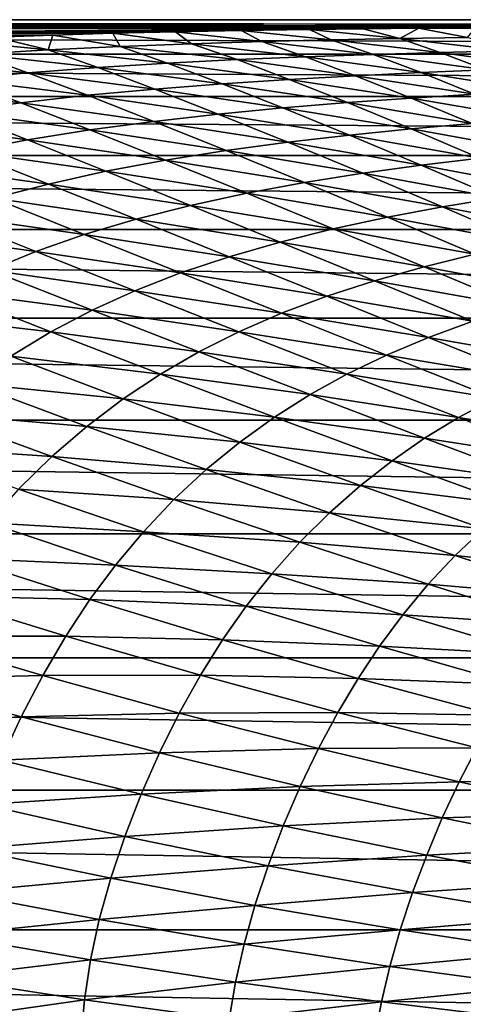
# Model space of a CAD drawing. Header units: metres. Extents: x -160 to 52, y -25 to 25.
# Tile 13 of 166: x -88.52 to -80.01, y 5.6 to 24.5. Entities that reach past the tile are written whole.
import ezdxf

# ---------------------------------------------------------------- set-up
doc = ezdxf.new("R2010")
doc.units = ezdxf.units.M
doc.layers.add('solid_509094_SW0001', color=7, linetype='CONTINUOUS')

msp = doc.modelspace()

# ---------------------------------------------------------------- linework, layer by layer
at = {"layer": 'solid_509094_SW0001'}
for points in [[(-159.199997, 24.5), (-2.2, 24.5), (-2.2, 24.334339, -2.844276)], [(-159.199997, 24.334339, -2.844276), (-159.199997, 24.5), (-2.2, 24.334339, -2.844276)], [(-159.199997, 24.334339, 2.844276), (-2.2, 24.5), (-159.199997, 24.5)], [(-33.600307, 24.421221, 1.963144), (-2.2, 24.5), (-159.199997, 24.334339, 2.844276)], [(-35.13702, 24.418377, 1.99821), (-33.600307, 24.421221, 1.963144), (-159.199997, 24.334339, 2.844276)], [(-36.553524, 24.413706, 2.054504), (-35.13702, 24.418377, 1.99821), (-159.199997, 24.334339, 2.844276)], [(-37.828999, 24.408001, 2.121211), (-36.553524, 24.413706, 2.054504), (-159.199997, 24.334339, 2.844276)], [(-38.81424, 24.403519, 2.172169), (-37.828999, 24.408001, 2.121211), (-159.199997, 24.334339, 2.844276)], [(-39.863876, 24.399248, 2.21962), (-38.81424, 24.403519, 2.172169), (-159.199997, 24.334339, 2.844276)], [(-39.863876, 24.399248, 2.21962), (-159.199997, 24.334339, 2.844276), (-68.788475, 24.380384, 2.418035)], [(-69.926704, 24.379534, 2.426587), (-68.788475, 24.380384, 2.418035), (-159.199997, 24.334339, 2.844276)], [(-71.041061, 24.378325, 2.438705), (-69.926704, 24.379534, 2.426587), (-159.199997, 24.334339, 2.844276)], [(-72.116058, 24.376907, 2.452823), (-71.041061, 24.378325, 2.438705), (-159.199997, 24.334339, 2.844276)], [(-73.165558, 24.375187, 2.469864), (-72.116058, 24.376907, 2.452823), (-159.199997, 24.334339, 2.844276)], [(-74.21978, 24.37282, 2.493129), (-73.165558, 24.375187, 2.469864), (-159.199997, 24.334339, 2.844276)], [(-75.307487, 24.36952, 2.52517), (-74.21978, 24.37282, 2.493129), (-159.199997, 24.334339, 2.844276)], [(-76.428886, 24.365541, 2.56327), (-75.307487, 24.36952, 2.52517), (-159.199997, 24.334339, 2.844276)], [(-77.560692, 24.36064, 2.609449), (-76.428886, 24.365541, 2.56327), (-159.199997, 24.334339, 2.844276)], [(-78.679222, 24.354401, 2.667049), (-77.560692, 24.36064, 2.609449), (-159.199997, 24.334339, 2.844276)], [(-79.775688, 24.346548, 2.737816), (-78.679222, 24.354401, 2.667049), (-159.199997, 24.334339, 2.844276)], [(-80.864426, 24.337172, 2.819938), (-79.775688, 24.346548, 2.737816), (-159.199997, 24.334339, 2.844276)], [(-81.931023, 24.326124, 2.91371), (-80.864426, 24.337172, 2.819938), (-159.199997, 24.334339, 2.844276)], [(-159.199997, 24.334339, -2.844276), (-2.2, 24.334339, -2.844276), (-2.2, 23.8396, -5.650089)], [(-159.199997, 23.8396, -5.650089), (-159.199997, 24.334339, -2.844276), (-2.2, 23.8396, -5.650089)], [(-81.931023, 24.326124, 2.91371), (-159.199997, 24.334339, 2.844276), (-159.199997, 23.8396, 5.650089)], [(-82.959953, 24.313215, 3.019532), (-81.931023, 24.326124, 2.91371), (-159.199997, 23.8396, 5.650089)], [(-84.271729, 24.292828, 3.179391), (-82.959953, 24.313215, 3.019532), (-159.199997, 23.8396, 5.650089)], [(-85.526642, 24.268465, 3.360293), (-84.271729, 24.292828, 3.179391), (-159.199997, 23.8396, 5.650089)], [(-86.730675, 24.239651, 3.562206), (-85.526642, 24.268465, 3.360293), (-159.199997, 23.8396, 5.650089)], [(-87.885262, 24.205635, 3.786456), (-86.730675, 24.239651, 3.562206), (-159.199997, 23.8396, 5.650089)], [(-88.98484, 24.166418, 4.029171), (-87.885262, 24.205635, 3.786456), (-159.199997, 23.8396, 5.650089)], [(-87.971642, 23.920677, 5.251823), (-87.885262, 24.205635, 3.786456), (-88.98484, 24.166418, 4.029171)], [(-87.971642, 23.920677, 5.251823), (-86.59214, 23.985476, 4.946997), (-87.885262, 24.205635, 3.786456)], [(-86.59214, 23.985476, 4.946997), (-86.730675, 24.239651, 3.562206), (-87.885262, 24.205635, 3.786456)], [(-85.222786, 24.037462, 4.688369), (-85.526642, 24.268465, 3.360293), (-86.730675, 24.239651, 3.562206)], [(-86.59214, 23.985476, 4.946997), (-85.222786, 24.037462, 4.688369), (-86.730675, 24.239651, 3.562206)], [(-83.871185, 24.079075, 4.470821), (-84.271729, 24.292828, 3.179391), (-85.526642, 24.268465, 3.360293)], [(-85.222786, 24.037462, 4.688369), (-83.871185, 24.079075, 4.470821), (-85.526642, 24.268465, 3.360293)], [(-82.54068, 24.11244, 4.28924), (-82.959953, 24.313215, 3.019532), (-84.271729, 24.292828, 3.179391)], [(-83.871185, 24.079075, 4.470821), (-82.54068, 24.11244, 4.28924), (-84.271729, 24.292828, 3.179391)], [(-81.227478, 24.139177, 4.138541), (-81.931023, 24.326124, 2.91371), (-82.959953, 24.313215, 3.019532)], [(-82.54068, 24.11244, 4.28924), (-81.227478, 24.139177, 4.138541), (-82.959953, 24.313215, 3.019532)], [(-81.227478, 24.139177, 4.138541), (-80.864426, 24.337172, 2.819938), (-81.931023, 24.326124, 2.91371)], [(-81.227478, 24.139177, 4.138541), (-79.927376, 24.160757, 4.013916), (-80.864426, 24.337172, 2.819938)], [(-79.927376, 24.160757, 4.013916), (-79.775688, 24.346548, 2.737816), (-80.864426, 24.337172, 2.819938)], [(-87.971642, 23.920677, 5.251823), (-88.98484, 24.166418, 4.029171), (-90.023315, 24.122068, 4.286707)], [(-89.351883, 23.840193, 5.607331), (-87.971642, 23.920677, 5.251823), (-90.023315, 24.122068, 4.286707)], [(-84.349518, 23.732529, 5.974586), (-85.222786, 24.037462, 4.688369), (-86.59214, 23.985476, 4.946997)], [(-83.033844, 23.788313, 5.752188), (-83.871185, 24.079075, 4.470821), (-85.222786, 24.037462, 4.688369)], [(-83.033844, 23.788313, 5.752188), (-85.222786, 24.037462, 4.688369), (-84.349518, 23.732529, 5.974586)], [(-81.737061, 23.834236, 5.564703), (-82.54068, 24.11244, 4.28924), (-83.871185, 24.079075, 4.470821)], [(-81.737061, 23.834236, 5.564703), (-83.871185, 24.079075, 4.470821), (-83.033844, 23.788313, 5.752188)], [(-80.455666, 23.872108, 5.407473), (-81.227478, 24.139177, 4.138541), (-82.54068, 24.11244, 4.28924)], [(-80.455666, 23.872108, 5.407473), (-82.54068, 24.11244, 4.28924), (-81.737061, 23.834236, 5.564703)], [(-79.185715, 23.90358, 5.276102), (-79.927376, 24.160757, 4.013916), (-81.227478, 24.139177, 4.138541)], [(-79.185715, 23.90358, 5.276102), (-81.227478, 24.139177, 4.138541), (-80.455666, 23.872108, 5.407473)], [(-159.199997, 23.8396, -5.650089), (-2.2, 23.8396, -5.650089), (-2.2, 23.022469, -8.379494)], [(-159.199997, 23.022469, -8.379494), (-159.199997, 23.8396, -5.650089), (-2.2, 23.022469, -8.379494)], [(-88.35865, 23.481461, 6.897212), (-89.351883, 23.840193, 5.607331), (-90.72052, 23.740421, 6.016949)], [(-87.020195, 23.581888, 6.542758), (-87.971642, 23.920677, 5.251823), (-89.351883, 23.840193, 5.607331)], [(-87.020195, 23.581888, 6.542758), (-89.351883, 23.840193, 5.607331), (-88.35865, 23.481461, 6.897212)], [(-85.680763, 23.664585, 6.236558), (-86.59214, 23.985476, 4.946997), (-87.971642, 23.920677, 5.251823)], [(-85.680763, 23.664585, 6.236558), (-87.971642, 23.920677, 5.251823), (-87.020195, 23.581888, 6.542758)], [(-84.349518, 23.732529, 5.974586), (-86.59214, 23.985476, 4.946997), (-85.680763, 23.664585, 6.236558)], [(-81.737061, 23.834236, 5.564703), (-83.033844, 23.788313, 5.752188), (-80.81913, 23.484093, 6.880537)], [(-80.455666, 23.872108, 5.407473), (-81.737061, 23.834236, 5.564703), (-79.576447, 23.534327, 6.71985)], [(-81.737061, 23.834236, 5.564703), (-80.81913, 23.484093, 6.880537), (-79.576447, 23.534327, 6.71985)], [(-79.185715, 23.90358, 5.276102), (-80.455666, 23.872108, 5.407473), (-78.343628, 23.577032, 6.584547)], [(-80.455666, 23.872108, 5.407473), (-79.576447, 23.534327, 6.71985), (-78.343628, 23.577032, 6.584547)], [(-88.35865, 23.481461, 6.897212), (-90.72052, 23.740421, 6.016949), (-89.684204, 23.359684, 7.302894)], [(-85.680763, 23.664585, 6.236558), (-87.020195, 23.581888, 6.542758), (-84.635277, 23.269203, 7.556067)], [(-84.349518, 23.732529, 5.974586), (-85.680763, 23.664585, 6.236558), (-83.348503, 23.353716, 7.294388)], [(-85.680763, 23.664585, 6.236558), (-84.635277, 23.269203, 7.556067), (-83.348503, 23.353716, 7.294388)], [(-83.033844, 23.788313, 5.752188), (-84.349518, 23.732529, 5.974586), (-82.075378, 23.424541, 7.070629)], [(-84.349518, 23.732529, 5.974586), (-83.348503, 23.353716, 7.294388), (-82.075378, 23.424541, 7.070629)], [(-83.033844, 23.788313, 5.752188), (-82.075378, 23.424541, 7.070629), (-80.81913, 23.484093, 6.880537)], [(-88.35865, 23.481461, 6.897212), (-89.684204, 23.359684, 7.302894), (-87.219597, 23.048014, 8.209504)], [(-87.020195, 23.581888, 6.542758), (-88.35865, 23.481461, 6.897212), (-85.928574, 23.168312, 7.859901)], [(-88.35865, 23.481461, 6.897212), (-87.219597, 23.048014, 8.209504), (-85.928574, 23.168312, 7.859901)], [(-87.020195, 23.581888, 6.542758), (-85.928574, 23.168312, 7.859901), (-84.635277, 23.269203, 7.556067)], [(-80.81913, 23.484093, 6.880537), (-82.075378, 23.424541, 7.070629), (-79.797127, 23.069248, 8.243759)], [(-79.576447, 23.534327, 6.71985), (-80.81913, 23.484093, 6.880537), (-78.599327, 23.132917, 8.08208)], [(-80.81913, 23.484093, 6.880537), (-79.797127, 23.069248, 8.243759), (-78.599327, 23.132917, 8.08208)], [(-89.684204, 23.359684, 7.302894), (-90.984146, 23.213068, 7.761736), (-88.496895, 22.904724, 8.607459)], [(-89.684204, 23.359684, 7.302894), (-88.496895, 22.904724, 8.607459), (-87.219597, 23.048014, 8.209504)], [(-84.635277, 23.269203, 7.556067), (-85.928574, 23.168312, 7.859901), (-83.467873, 22.806892, 8.914562)], [(-83.348503, 23.353716, 7.294388), (-84.635277, 23.269203, 7.556067), (-82.231361, 22.908506, 8.656115)], [(-84.635277, 23.269203, 7.556067), (-83.467873, 22.806892, 8.914562), (-82.231361, 22.908506, 8.656115)], [(-82.075378, 23.424541, 7.070629), (-83.348503, 23.353716, 7.294388), (-81.006752, 22.995132, 8.433805)], [(-83.348503, 23.353716, 7.294388), (-82.231361, 22.908506, 8.656115), (-81.006752, 22.995132, 8.433805)], [(-82.075378, 23.424541, 7.070629), (-81.006752, 22.995132, 8.433805), (-79.797127, 23.069248, 8.243759)], [(-90.984146, 23.213068, 7.761736), (-89.748291, 22.735031, 9.055345), (-88.496895, 22.904724, 8.607459)], [(-85.928574, 23.168312, 7.859901), (-87.219597, 23.048014, 8.209504), (-84.70948, 22.687551, 9.213002)], [(-85.928574, 23.168312, 7.859901), (-84.70948, 22.687551, 9.213002), (-83.467873, 22.806892, 8.914562)], [(-79.797127, 23.069248, 8.243759), (-81.006752, 22.995132, 8.433805), (-78.681, 22.596109, 9.661523)], [(-159.199997, 23.022469, -8.379494), (-2.2, 23.022469, -8.379494), (-2.2, 21.893999, -10.99558)], [(-159.199997, 21.893999, -10.99558), (-159.199997, 23.022469, -8.379494), (-2.2, 21.893999, -10.99558)], [(-88.496895, 22.904724, 8.607459), (-89.748291, 22.735031, 9.055345), (-87.171974, 22.383108, 9.941826)], [(-87.219597, 23.048014, 8.209504), (-88.496895, 22.904724, 8.607459), (-85.947815, 22.547461, 9.554677)], [(-88.496895, 22.904724, 8.607459), (-87.171974, 22.383108, 9.941826), (-85.947815, 22.547461, 9.554677)], [(-87.219597, 23.048014, 8.209504), (-85.947815, 22.547461, 9.554677), (-84.70948, 22.687551, 9.213002)], [(-82.231361, 22.908506, 8.656115), (-83.467873, 22.806892, 8.914562), (-81.009468, 22.403515, 10.068175)], [(-81.006752, 22.995132, 8.433805), (-82.231361, 22.908506, 8.656115), (-79.838661, 22.506599, 9.849483)], [(-82.231361, 22.908506, 8.656115), (-81.009468, 22.403515, 10.068175), (-79.838661, 22.506599, 9.849483)], [(-81.006752, 22.995132, 8.433805), (-79.838661, 22.506599, 9.849483), (-78.681, 22.596109, 9.661523)], [(-89.748291, 22.735031, 9.055345), (-90.959145, 22.536652, 9.550147), (-88.370369, 22.1912, 10.375722)], [(-89.748291, 22.735031, 9.055345), (-88.370369, 22.1912, 10.375722), (-87.171974, 22.383108, 9.941826)], [(-84.70948, 22.687551, 9.213002), (-85.947815, 22.547461, 9.554677), (-83.375443, 22.146395, 10.611824)], [(-83.467873, 22.806892, 8.914562), (-84.70948, 22.687551, 9.213002), (-82.190536, 22.284357, 10.321122)], [(-84.70948, 22.687551, 9.213002), (-83.375443, 22.146395, 10.611824), (-82.190536, 22.284357, 10.321122)], [(-83.467873, 22.806892, 8.914562), (-82.190536, 22.284357, 10.321122), (-81.009468, 22.403515, 10.068175)], [(-90.959145, 22.536652, 9.550147), (-89.529076, 21.969732, 10.853255), (-88.370369, 22.1912, 10.375722)], [(-85.947815, 22.547461, 9.554677), (-87.171974, 22.383108, 9.941826), (-84.556282, 21.986649, 10.943188)], [(-85.947815, 22.547461, 9.554677), (-84.556282, 21.986649, 10.943188), (-83.375443, 22.146395, 10.611824)], [(-79.838661, 22.506599, 9.849483), (-81.009468, 22.403515, 10.068175), (-78.580872, 21.963795, 11.326119)], [(-87.171974, 22.383108, 9.941826), (-88.370369, 22.1912, 10.375722), (-85.722763, 21.801727, 11.317143)], [(-87.171974, 22.383108, 9.941826), (-85.722763, 21.801727, 11.317143), (-84.556282, 21.986649, 10.943188)], [(-81.009468, 22.403515, 10.068175), (-82.190536, 22.284357, 10.321122), (-79.693443, 21.843779, 11.539551)], [(-81.009468, 22.403515, 10.068175), (-79.693443, 21.843779, 11.539551), (-78.580872, 21.963795, 11.326119)], [(-88.370369, 22.1912, 10.375722), (-89.529076, 21.969732, 10.853255), (-86.863945, 21.588484, 11.734703)], [(-88.370369, 22.1912, 10.375722), (-86.863945, 21.588484, 11.734703), (-85.722763, 21.801727, 11.317143)], [(-83.375443, 22.146395, 10.611824), (-84.556282, 21.986649, 10.943188), (-81.938622, 21.550295, 12.066478)], [(-82.190536, 22.284357, 10.321122), (-83.375443, 22.146395, 10.611824), (-80.814697, 21.706837, 11.78528)], [(-83.375443, 22.146395, 10.611824), (-81.938622, 21.550295, 12.066478), (-80.814697, 21.706837, 11.78528)], [(-82.190536, 22.284357, 10.321122), (-80.814697, 21.706837, 11.78528), (-79.693443, 21.843779, 11.539551)], [(-89.529076, 21.969732, 10.853255), (-90.633484, 21.717216, 11.369755), (-87.96669, 21.345192, 12.192698)], [(-89.529076, 21.969732, 10.853255), (-87.96669, 21.345192, 12.192698), (-86.863945, 21.588484, 11.734703)], [(-84.556282, 21.986649, 10.943188), (-85.722763, 21.801727, 11.317143), (-83.057823, 21.371267, 12.385743)], [(-84.556282, 21.986649, 10.943188), (-83.057823, 21.371267, 12.385743), (-81.938622, 21.550295, 12.066478)], [(-159.199997, 21.893999, -10.99558), (-2.2, 21.893999, -10.99558), (-2.2, 20.469452, -13.46297)], [(-159.199997, 20.469452, -13.46297), (-159.199997, 21.893999, -10.99558), (-2.2, 20.469452, -13.46297)], [(-85.722763, 21.801727, 11.317143), (-86.863945, 21.588484, 11.734703), (-84.162666, 21.166519, 12.744732)], [(-85.722763, 21.801727, 11.317143), (-84.162666, 21.166519, 12.744732), (-83.057823, 21.371267, 12.385743)], [(-79.693443, 21.843779, 11.539551), (-80.814697, 21.706837, 11.78528), (-78.293648, 21.233902, 13.079397)], [(-90.633484, 21.717216, 11.369755), (-89.017181, 21.070677, 12.686475), (-87.96669, 21.345192, 12.192698)], [(-86.863945, 21.588484, 11.734703), (-87.96669, 21.345192, 12.192698), (-85.242889, 20.933086, 13.144226)], [(-86.863945, 21.588484, 11.734703), (-85.242889, 20.933086, 13.144226), (-84.162666, 21.166519, 12.744732)], [(-80.814697, 21.706837, 11.78528), (-81.938622, 21.550295, 12.066478), (-79.35154, 21.079165, 13.316724)], [(-80.814697, 21.706837, 11.78528), (-79.35154, 21.079165, 13.316724), (-78.293648, 21.233902, 13.079397)], [(-83.057823, 21.371267, 12.385743), (-84.162666, 21.166519, 12.744732), (-81.465126, 20.706684, 13.893162)], [(-81.938622, 21.550295, 12.066478), (-83.057823, 21.371267, 12.385743), (-80.410988, 20.904343, 13.587208)], [(-83.057823, 21.371267, 12.385743), (-81.465126, 20.706684, 13.893162), (-80.410988, 20.904343, 13.587208)], [(-81.938622, 21.550295, 12.066478), (-80.410988, 20.904343, 13.587208), (-79.35154, 21.079165, 13.316724)], [(-87.96669, 21.345192, 12.192698), (-89.017181, 21.070677, 12.686475), (-86.286201, 20.669512, 13.581034)], [(-87.96669, 21.345192, 12.192698), (-86.286201, 20.669512, 13.581034), (-85.242889, 20.933086, 13.144226)], [(-89.017181, 21.070677, 12.686475), (-90.002373, 20.76568, 13.208323), (-87.279648, 20.374924, 14.050556)], [(-89.017181, 21.070677, 12.686475), (-87.279648, 20.374924, 14.050556), (-86.286201, 20.669512, 13.581034)], [(-84.162666, 21.166519, 12.744732), (-85.242889, 20.933086, 13.144226), (-82.504997, 20.483154, 14.236)], [(-84.162666, 21.166519, 12.744732), (-82.504997, 20.483154, 14.236), (-81.465126, 20.706684, 13.893162)], [(-79.35154, 21.079165, 13.316724), (-80.410988, 20.904343, 13.587208), (-77.811661, 20.406071, 14.925215)], [(-85.242889, 20.933086, 13.144226), (-86.286201, 20.669512, 13.581034), (-83.521088, 20.231005, 14.616303)], [(-85.242889, 20.933086, 13.144226), (-83.521088, 20.231005, 14.616303), (-82.504997, 20.483154, 14.236)], [(-80.410988, 20.904343, 13.587208), (-81.465126, 20.706684, 13.893162), (-78.803909, 20.213516, 15.18434)], [(-80.410988, 20.904343, 13.587208), (-78.803909, 20.213516, 15.18434), (-77.811661, 20.406071, 14.925215)], [(-90.002373, 20.76568, 13.208323), (-90.9263, 20.426973, 13.75648), (-88.210991, 20.050406, 14.545301)], [(-90.002373, 20.76568, 13.208323), (-88.210991, 20.050406, 14.545301), (-87.279648, 20.374924, 14.050556)], [(-86.286201, 20.669512, 13.581034), (-87.279648, 20.374924, 14.050556), (-84.501938, 19.949043, 15.030887)], [(-86.286201, 20.669512, 13.581034), (-84.501938, 19.949043, 15.030887), (-83.521088, 20.231005, 14.616303)], [(-81.465126, 20.706684, 13.893162), (-82.504997, 20.483154, 14.236), (-79.790291, 19.998161, 15.476355)], [(-81.465126, 20.706684, 13.893162), (-79.790291, 19.998161, 15.476355), (-78.803909, 20.213516, 15.18434)], [(-159.199997, 20.469452, -13.46297), (-2.2, 20.469452, -13.46297), (-2.2, 18.768089, -15.748297)], [(-159.199997, 18.768089, -15.748297), (-159.199997, 20.469452, -13.46297), (-2.2, 18.768089, -15.748297)], [(-90.9263, 20.426973, 13.75648), (-89.084106, 19.692991, 15.063326), (-88.210991, 20.050406, 14.545301)], [(-82.504997, 20.483154, 14.236), (-83.521088, 20.231005, 14.616303), (-80.76255, 19.757206, 15.802452)], [(-82.504997, 20.483154, 14.236), (-80.76255, 19.757206, 15.802452), (-79.790291, 19.998161, 15.476355)], [(-87.279648, 20.374924, 14.050556), (-88.210991, 20.050406, 14.545301), (-85.435524, 19.636683, 15.47523)], [(-87.279648, 20.374924, 14.050556), (-85.435524, 19.636683, 15.47523), (-84.501938, 19.949043, 15.030887)], [(-83.521088, 20.231005, 14.616303), (-84.501938, 19.949043, 15.030887), (-81.711914, 19.488146, 16.163034)], [(-83.521088, 20.231005, 14.616303), (-81.711914, 19.488146, 16.163034), (-80.76255, 19.757206, 15.802452)], [(-88.210991, 20.050406, 14.545301), (-89.084106, 19.692991, 15.063326), (-86.310455, 19.295319, 15.942089)], [(-88.210991, 20.050406, 14.545301), (-86.310455, 19.295319, 15.942089), (-85.435524, 19.636683, 15.47523)], [(-84.501938, 19.949043, 15.030887), (-85.435524, 19.636683, 15.47523), (-82.627808, 19.19006, 16.554949)], [(-84.501938, 19.949043, 15.030887), (-82.627808, 19.19006, 16.554949), (-81.711914, 19.488146, 16.163034)], [(-79.790291, 19.998161, 15.476355), (-80.76255, 19.757206, 15.802452), (-78.044937, 19.251137, 17.146154)], [(-89.084106, 19.692991, 15.063326), (-89.923218, 19.291498, 15.613961), (-87.130463, 18.922241, 16.429369)], [(-89.084106, 19.692991, 15.063326), (-87.130463, 18.922241, 16.429369), (-86.310455, 19.295319, 15.942089)], [(-80.76255, 19.757206, 15.802452), (-81.711914, 19.488146, 16.163034), (-78.947662, 18.994413, 17.45545)], [(-80.76255, 19.757206, 15.802452), (-78.947662, 18.994413, 17.45545), (-78.044937, 19.251137, 17.146154)], [(-85.435524, 19.636683, 15.47523), (-86.310455, 19.295319, 15.942089), (-83.499153, 18.862637, 16.973782)], [(-85.435524, 19.636683, 15.47523), (-83.499153, 18.862637, 16.973782), (-82.627808, 19.19006, 16.554949)], [(-81.711914, 19.488146, 16.163034), (-82.627808, 19.19006, 16.554949), (-79.828377, 18.710577, 17.796322)], [(-81.711914, 19.488146, 16.163034), (-79.828377, 18.710577, 17.796322), (-78.947662, 18.994413, 17.45545)], [(-89.923218, 19.291498, 15.613961), (-90.743896, 18.836378, 16.203432), (-87.918266, 18.506474, 16.945557)], [(-89.923218, 19.291498, 15.613961), (-87.918266, 18.506474, 16.945557), (-87.130463, 18.922241, 16.429369)], [(-86.310455, 19.295319, 15.942089), (-87.130463, 18.922241, 16.429369), (-84.315437, 18.507544, 17.412546)], [(-86.310455, 19.295319, 15.942089), (-84.315437, 18.507544, 17.412546), (-83.499153, 18.862637, 16.973782)], [(-82.627808, 19.19006, 16.554949), (-83.499153, 18.862637, 16.973782), (-80.677429, 18.398977, 18.165665)], [(-82.627808, 19.19006, 16.554949), (-80.677429, 18.398977, 18.165665), (-79.828377, 18.710577, 17.796322)], [(-87.130463, 18.922241, 16.429369), (-87.918266, 18.506474, 16.945557), (-85.080246, 18.122332, 17.869026)], [(-87.130463, 18.922241, 16.429369), (-85.080246, 18.122332, 17.869026), (-84.315437, 18.507544, 17.412546)], [(-159.199997, 18.768089, -15.748297), (-2.2, 18.768089, -15.748297), (-2.2, 16.81292, -17.820654)], [(-159.199997, 16.81292, -17.820654), (-159.199997, 18.768089, -15.748297), (-2.2, 16.81292, -17.820654)], [(-90.743896, 18.836378, 16.203432), (-88.688362, 18.038834, 17.496359), (-87.918266, 18.506474, 16.945557)], [(-83.499153, 18.862637, 16.973782), (-84.315437, 18.507544, 17.412546), (-81.48468, 18.059566, 18.559189)], [(-83.499153, 18.862637, 16.973782), (-81.48468, 18.059566, 18.559189), (-80.677429, 18.398977, 18.165665)], [(-79.828377, 18.710577, 17.796322), (-80.677429, 18.398977, 18.165665), (-77.882904, 17.904951, 19.527367)], [(-87.918266, 18.506474, 16.945557), (-88.688362, 18.038834, 17.496359), (-85.81485, 17.696289, 18.350924)], [(-87.918266, 18.506474, 16.945557), (-85.81485, 17.696289, 18.350924), (-85.080246, 18.122332, 17.869026)], [(-84.315437, 18.507544, 17.412546), (-85.080246, 18.122332, 17.869026), (-82.240524, 17.694265, 18.970177)], [(-84.315437, 18.507544, 17.412546), (-82.240524, 17.694265, 18.970177), (-81.48468, 18.059566, 18.559189)], [(-80.677429, 18.398977, 18.165665), (-81.48468, 18.059566, 18.559189), (-78.664032, 17.582689, 19.874571)], [(-80.677429, 18.398977, 18.165665), (-78.664032, 17.582689, 19.874571), (-77.882904, 17.904951, 19.527367)], [(-88.688362, 18.038834, 17.496359), (-89.438972, 17.515993, 18.077665), (-86.5327, 17.220592, 18.863487)], [(-88.688362, 18.038834, 17.496359), (-86.5327, 17.220592, 18.863487), (-85.81485, 17.696289, 18.350924)], [(-85.080246, 18.122332, 17.869026), (-85.81485, 17.696289, 18.350924), (-82.948402, 17.30089, 19.396322)], [(-85.080246, 18.122332, 17.869026), (-82.948402, 17.30089, 19.396322), (-82.240524, 17.694265, 18.970177)], [(-81.48468, 18.059566, 18.559189), (-82.240524, 17.694265, 18.970177), (-79.40609, 17.2346, 20.243345)], [(-81.48468, 18.059566, 18.559189), (-79.40609, 17.2346, 20.243345), (-78.664032, 17.582689, 19.874571)], [(-85.81485, 17.696289, 18.350924), (-86.5327, 17.220592, 18.863487), (-83.628143, 16.869043, 19.84458)], [(-85.81485, 17.696289, 18.350924), (-83.628143, 16.869043, 19.84458), (-82.948402, 17.30089, 19.396322)], [(-82.240524, 17.694265, 18.970177), (-82.948402, 17.30089, 19.396322), (-80.100395, 16.862825, 20.62726)], [(-82.240524, 17.694265, 18.970177), (-80.100395, 16.862825, 20.62726), (-79.40609, 17.2346, 20.243345)], [(-89.438972, 17.515993, 18.077665), (-90.160202, 16.939047, 18.67922), (-87.232048, 16.692379, 19.402796)], [(-89.438972, 17.515993, 18.077665), (-87.232048, 16.692379, 19.402796), (-86.5327, 17.220592, 18.863487)], [(-86.5327, 17.220592, 18.863487), (-87.232048, 16.692379, 19.402796), (-84.292252, 16.390236, 20.319799)], [(-86.5327, 17.220592, 18.863487), (-84.292252, 16.390236, 20.319799), (-83.628143, 16.869043, 19.84458)], [(-82.948402, 17.30089, 19.396322), (-83.628143, 16.869043, 19.84458), (-80.750259, 16.465454, 21.023928)], [(-82.948402, 17.30089, 19.396322), (-80.750259, 16.465454, 21.023928), (-80.100395, 16.862825, 20.62726)], [(-79.40609, 17.2346, 20.243345), (-80.100395, 16.862825, 20.62726), (-77.27729, 16.395048, 22.037956)], [(-90.160202, 16.939047, 18.67922), (-90.842072, 16.313263, 19.288187), (-87.903542, 16.113249, 19.95919)], [(-90.160202, 16.939047, 18.67922), (-87.903542, 16.113249, 19.95919), (-87.232048, 16.692379, 19.402796)], [(-83.628143, 16.869043, 19.84458), (-84.292252, 16.390236, 20.319799), (-81.374084, 16.032457, 21.439613)], [(-83.628143, 16.869043, 19.84458), (-81.374084, 16.032457, 21.439613), (-80.750259, 16.465454, 21.023928)], [(-80.100395, 16.862825, 20.62726), (-80.750259, 16.465454, 21.023928), (-77.909744, 16.020647, 22.395798)], [(-80.100395, 16.862825, 20.62726), (-77.909744, 16.020647, 22.395798), (-77.27729, 16.395048, 22.037956)], [(-159.199997, 16.81292, -17.820654), (-2.2, 16.81292, -17.820654), (-2.2, 14.630385, -19.652018)], [(-159.199997, 14.630385, -19.652018), (-159.199997, 16.81292, -17.820654), (-2.2, 14.630385, -19.652018)], [(-87.232048, 16.692379, 19.402796), (-87.903542, 16.113249, 19.95919), (-84.939056, 15.861973, 20.818285)], [(-87.232048, 16.692379, 19.402796), (-84.939056, 15.861973, 20.818285), (-84.292252, 16.390236, 20.319799)], [(-80.750259, 16.465454, 21.023928), (-81.374084, 16.032457, 21.439613), (-78.501251, 15.623528, 22.764175)], [(-80.750259, 16.465454, 21.023928), (-78.501251, 15.623528, 22.764175), (-77.909744, 16.020647, 22.395798)], [(-90.842072, 16.313263, 19.288187), (-88.537857, 15.488864, 20.520683), (-87.903542, 16.113249, 19.95919)], [(-84.292252, 16.390236, 20.319799), (-84.939056, 15.861973, 20.818285), (-81.983467, 15.555639, 21.878801)], [(-84.292252, 16.390236, 20.319799), (-81.983467, 15.555639, 21.878801), (-81.374084, 16.032457, 21.439613)], [(-87.903542, 16.113249, 19.95919), (-88.537857, 15.488864, 20.520683), (-85.559868, 15.286211, 21.330997)], [(-87.903542, 16.113249, 19.95919), (-85.559868, 15.286211, 21.330997), (-84.939056, 15.861973, 20.818285)], [(-81.374084, 16.032457, 21.439613), (-81.983467, 15.555639, 21.878801), (-79.068802, 15.19407, 23.148699)], [(-81.374084, 16.032457, 21.439613), (-79.068802, 15.19407, 23.148699), (-78.501251, 15.623528, 22.764175)], [(-84.939056, 15.861973, 20.818285), (-85.559868, 15.286211, 21.330997), (-82.576927, 15.032776, 22.338039)], [(-84.939056, 15.861973, 20.818285), (-82.576927, 15.032776, 22.338039), (-81.983467, 15.555639, 21.878801)], [(-81.983467, 15.555639, 21.878801), (-82.576927, 15.032776, 22.338039), (-79.623138, 14.724337, 23.553514)], [(-81.983467, 15.555639, 21.878801), (-79.623138, 14.724337, 23.553514), (-79.068802, 15.19407, 23.148699)], [(-88.537857, 15.488864, 20.520683), (-89.118835, 14.837678, 21.067175), (-86.146065, 14.668839, 21.846786)], [(-88.537857, 15.488864, 20.520683), (-86.146065, 14.668839, 21.846786), (-85.559868, 15.286211, 21.330997)], [(-85.559868, 15.286211, 21.330997), (-86.146065, 14.668839, 21.846786), (-83.146477, 14.466037, 22.808922)], [(-85.559868, 15.286211, 21.330997), (-83.146477, 14.466037, 22.808922), (-82.576927, 15.032776, 22.338039)], [(-82.576927, 15.032776, 22.338039), (-83.146477, 14.466037, 22.808922), (-80.163017, 14.212271, 23.975428)], [(-82.576927, 15.032776, 22.338039), (-80.163017, 14.212271, 23.975428), (-79.623138, 14.724337, 23.553514)], [(-89.118835, 14.837678, 21.067175), (-89.647591, 14.162572, 21.594065), (-86.682739, 14.028049, 22.347067)], [(-89.118835, 14.837678, 21.067175), (-86.682739, 14.028049, 22.347067), (-86.146065, 14.668839, 21.846786)], [(-159.199997, 14.630385, -19.652018), (-2.2, 14.630385, -19.652018), (-2.2, 12.25, -21.217623)], [(-159.199997, 12.25, -21.217623), (-159.199997, 14.630385, -19.652018), (-2.2, 12.25, -21.217623)], [(-86.146065, 14.668839, 21.846786), (-86.682739, 14.028049, 22.347067), (-83.684265, 13.861357, 23.281115)], [(-86.146065, 14.668839, 21.846786), (-83.684265, 13.861357, 23.281115), (-83.146477, 14.466037, 22.808922)], [(-79.623138, 14.724337, 23.553514), (-80.163017, 14.212271, 23.975428), (-77.228172, 13.903184, 25.356539)], [(-83.146477, 14.466037, 22.808922), (-83.684265, 13.861357, 23.281115), (-80.681229, 13.66011, 24.406649)], [(-83.146477, 14.466037, 22.808922), (-80.681229, 13.66011, 24.406649), (-80.163017, 14.212271, 23.975428)], [(-80.163017, 14.212271, 23.975428), (-80.681229, 13.66011, 24.406649), (-77.71489, 13.406895, 25.743151)], [(-80.163017, 14.212271, 23.975428), (-77.71489, 13.406895, 25.743151), (-77.228172, 13.903184, 25.356539)], [(-89.647591, 14.162572, 21.594065), (-90.149849, 13.43978, 22.120184), (-87.170952, 13.366862, 22.82766)], [(-89.647591, 14.162572, 21.594065), (-87.170952, 13.366862, 22.82766), (-86.682739, 14.028049, 22.347067)], [(-86.682739, 14.028049, 22.347067), (-87.170952, 13.366862, 22.82766), (-84.176697, 13.236446, 23.737467)], [(-86.682739, 14.028049, 22.347067), (-84.176697, 13.236446, 23.737467), (-83.684265, 13.861357, 23.281115)], [(-83.684265, 13.861357, 23.281115), (-84.176697, 13.236446, 23.737467), (-81.170715, 13.073675, 24.837633)], [(-83.684265, 13.861357, 23.281115), (-81.170715, 13.073675, 24.837633), (-80.681229, 13.66011, 24.406649)], [(-80.681229, 13.66011, 24.406649), (-81.170715, 13.073675, 24.837633), (-78.182243, 12.874393, 26.136955)], [(-80.681229, 13.66011, 24.406649), (-78.182243, 12.874393, 26.136955), (-77.71489, 13.406895, 25.743151)], [(-90.149849, 13.43978, 22.120184), (-90.628494, 12.663539, 22.645103), (-87.634529, 12.662455, 23.306114)], [(-90.149849, 13.43978, 22.120184), (-87.634529, 12.662455, 23.306114), (-87.170952, 13.366862, 22.82766)], [(-87.170952, 13.366862, 22.82766), (-87.634529, 12.662455, 23.306114), (-84.624832, 12.594337, 24.174191)], [(-87.170952, 13.366862, 22.82766), (-84.624832, 12.594337, 24.174191), (-84.176697, 13.236446, 23.737467)], [(-84.176697, 13.236446, 23.737467), (-84.624832, 12.594337, 24.174191), (-81.619232, 12.469979, 25.252584)], [(-84.176697, 13.236446, 23.737467), (-81.619232, 12.469979, 25.252584), (-81.170715, 13.073675, 24.837633)], [(-81.170715, 13.073675, 24.837633), (-81.619232, 12.469979, 25.252584), (-78.624008, 12.311234, 26.529158)], [(-81.170715, 13.073675, 24.837633), (-78.624008, 12.311234, 26.529158), (-78.182243, 12.874393, 26.136955)], [(-90.628494, 12.663539, 22.645103), (-91.07798, 11.837407, 23.161175), (-88.07618, 11.909633, 23.782156)], [(-90.628494, 12.663539, 22.645103), (-88.07618, 11.909633, 23.782156), (-87.634529, 12.662455, 23.306114)], [(-87.634529, 12.662455, 23.306114), (-88.07618, 11.909633, 23.782156), (-85.050636, 11.913145, 24.607618)], [(-87.634529, 12.662455, 23.306114), (-85.050636, 11.913145, 24.607618), (-84.624832, 12.594337, 24.174191)], [(-84.624832, 12.594337, 24.174191), (-85.050636, 11.913145, 24.607618), (-82.027893, 11.851935, 25.648067)], [(-84.624832, 12.594337, 24.174191), (-82.027893, 11.851935, 25.648067), (-81.619232, 12.469979, 25.252584)], [(-81.619232, 12.469979, 25.252584), (-82.027893, 11.851935, 25.648067), (-79.029305, 11.733543, 26.905233)], [(-81.619232, 12.469979, 25.252584), (-79.029305, 11.733543, 26.905233), (-78.624008, 12.311234, 26.529158)], [(-159.199997, 12.25, -21.217623), (-2.2, 12.25, -21.217623), (-2.2, 9.703955, -22.496294)], [(-159.199997, 9.703955, -22.496294), (-159.199997, 12.25, -21.217623), (-2.2, 9.703955, -22.496294)], [(-88.07618, 11.909633, 23.782156), (-85.456718, 11.188109, 25.037611), (-85.050636, 11.913145, 24.607618)], [(-85.050636, 11.913145, 24.607618), (-85.456718, 11.188109, 25.037611), (-82.41687, 11.198597, 26.03924)], [(-85.050636, 11.913145, 24.607618), (-82.41687, 11.198597, 26.03924), (-82.027893, 11.851935, 25.648067)], [(-91.07798, 11.837407, 23.161175), (-91.491333, 10.970681, 23.659546), (-88.490852, 11.112276, 24.248919)], [(-91.07798, 11.837407, 23.161175), (-88.490852, 11.112276, 24.248919), (-88.07618, 11.909633, 23.782156)], [(-88.07618, 11.909633, 23.782156), (-88.490852, 11.112276, 24.248919), (-85.456718, 11.188109, 25.037611)], [(-82.027893, 11.851935, 25.648067), (-82.41687, 11.198597, 26.03924), (-79.39933, 11.144, 27.262056)], [(-82.027893, 11.851935, 25.648067), (-79.39933, 11.144, 27.262056), (-79.029305, 11.733543, 26.905233)], [(-88.490852, 11.112276, 24.248919), (-85.83857, 10.423257, 25.458019), (-85.456718, 11.188109, 25.037611)], [(-85.456718, 11.188109, 25.037611), (-85.83857, 10.423257, 25.458019), (-82.788696, 10.505502, 26.426081)], [(-85.456718, 11.188109, 25.037611), (-82.788696, 10.505502, 26.426081), (-82.41687, 11.198597, 26.03924)], [(-82.41687, 11.198597, 26.03924), (-82.788696, 10.505502, 26.426081), (-79.752495, 10.522593, 27.613651)], [(-82.41687, 11.198597, 26.03924), (-79.752495, 10.522593, 27.613651), (-79.39933, 11.144, 27.262056)], [(-91.491333, 10.970681, 23.659546), (-88.872223, 10.279729, 24.69858), (-88.490852, 11.112276, 24.248919)], [(-88.490852, 11.112276, 24.248919), (-88.872223, 10.279729, 24.69858), (-85.83857, 10.423257, 25.458019)], [(-88.872223, 10.279729, 24.69858), (-86.190529, 9.627809, 25.861908), (-85.83857, 10.423257, 25.458019)], [(-85.83857, 10.423257, 25.458019), (-86.190529, 9.627809, 25.861908), (-83.139442, 9.776654, 26.80307)], [(-85.83857, 10.423257, 25.458019), (-83.139442, 9.776654, 26.80307), (-82.788696, 10.505502, 26.426081)], [(-82.788696, 10.505502, 26.426081), (-83.139442, 9.776654, 26.80307), (-80.091324, 9.86504, 27.960089)], [(-82.788696, 10.505502, 26.426081), (-80.091324, 9.86504, 27.960089), (-79.752495, 10.522593, 27.613651)], [(-79.752495, 10.522593, 27.613651), (-80.091324, 9.86504, 27.960089), (-77.07692, 9.886744, 29.342529)], [(-88.872223, 10.279729, 24.69858), (-89.210442, 9.430754, 25.120796), (-86.190529, 9.627809, 25.861908)], [(-83.139442, 9.776654, 26.80307), (-80.412468, 9.175169, 28.296396), (-80.091324, 9.86504, 27.960089)], [(-80.091324, 9.86504, 27.960089), (-80.412468, 9.175169, 28.296396), (-77.384003, 9.267556, 29.651182)], [(-80.091324, 9.86504, 27.960089), (-77.384003, 9.267556, 29.651182), (-77.07692, 9.886744, 29.342529)], [(-159.199997, 9.703955, -22.496294), (-2.2, 9.703955, -22.496294), (-2.2, 7.026679, -23.470743)], [(-159.199997, 7.026679, -23.470743), (-159.199997, 9.703955, -22.496294), (-2.2, 7.026679, -23.470743)], [(-86.190529, 9.627809, 25.861908), (-83.464134, 9.020993, 27.16404), (-83.139442, 9.776654, 26.80307)], [(-83.139442, 9.776654, 26.80307), (-83.464134, 9.020993, 27.16404), (-80.412468, 9.175169, 28.296396)], [(-89.210442, 9.430754, 25.120796), (-86.503738, 8.819805, 26.24016), (-86.190529, 9.627809, 25.861908)], [(-86.190529, 9.627809, 25.861908), (-86.503738, 8.819805, 26.24016), (-83.464134, 9.020993, 27.16404)], [(-89.210442, 9.430754, 25.120796), (-89.498177, 8.5811, 25.510084), (-86.503738, 8.819805, 26.24016)], [(-80.412468, 9.175169, 28.296396), (-77.676865, 8.618905, 29.949375), (-77.384003, 9.267556, 29.651182)], [(-83.464134, 9.020993, 27.16404), (-80.711617, 8.461494, 28.617046), (-80.412468, 9.175169, 28.296396)], [(-80.412468, 9.175169, 28.296396), (-80.711617, 8.461494, 28.617046), (-77.676865, 8.618905, 29.949375)], [(-86.503738, 8.819805, 26.24016), (-83.75489, 8.255678, 27.500912), (-83.464134, 9.020993, 27.16404)], [(-83.464134, 9.020993, 27.16404), (-83.75489, 8.255678, 27.500912), (-80.711617, 8.461494, 28.617046)], [(-89.498177, 8.5811, 25.510084), (-86.771622, 8.014242, 26.588255), (-86.503738, 8.819805, 26.24016)], [(-86.503738, 8.819805, 26.24016), (-86.771622, 8.014242, 26.588255), (-83.75489, 8.255678, 27.500912)], [(-89.498177, 8.5811, 25.510084), (-89.731216, 7.741735, 25.866093), (-86.771622, 8.014242, 26.588255)], [(-80.711617, 8.461494, 28.617046), (-77.951881, 7.948761, 30.232115), (-77.676865, 8.618905, 29.949375)], [(-83.75489, 8.255678, 27.500912), (-80.981911, 7.740148, 28.914846), (-80.711617, 8.461494, 28.617046)], [(-80.711617, 8.461494, 28.617046), (-80.981911, 7.740148, 28.914846), (-77.951881, 7.948761, 30.232115)], [(-86.771622, 8.014242, 26.588255), (-84.005943, 7.494864, 27.809946), (-83.75489, 8.255678, 27.500912)], [(-83.75489, 8.255678, 27.500912), (-84.005943, 7.494864, 27.809946), (-80.981911, 7.740148, 28.914846)], [(-89.731216, 7.741735, 25.866093), (-86.990463, 7.221434, 26.906446), (-86.771622, 8.014242, 26.588255)], [(-86.771622, 8.014242, 26.588255), (-86.990463, 7.221434, 26.906446), (-84.005943, 7.494864, 27.809946)], [(-80.981911, 7.740148, 28.914846), (-78.203171, 7.272103, 30.492935), (-77.951881, 7.948761, 30.232115)], [(-89.731216, 7.741735, 25.866093), (-89.906876, 6.920434, 26.190741), (-86.990463, 7.221434, 26.906446)], [(-84.005943, 7.494864, 27.809946), (-81.218353, 7.024365, 29.186651), (-80.981911, 7.740148, 28.914846)], [(-80.981911, 7.740148, 28.914846), (-81.218353, 7.024365, 29.186651), (-78.203171, 7.272103, 30.492935)], [(-86.990463, 7.221434, 26.906446), (-84.214058, 6.748178, 28.091824), (-84.005943, 7.494864, 27.809946)], [(-84.005943, 7.494864, 27.809946), (-84.214058, 6.748178, 28.091824), (-81.218353, 7.024365, 29.186651)], [(-89.906876, 6.920434, 26.190741), (-87.157799, 6.448591, 27.196964), (-86.990463, 7.221434, 26.906446)], [(-86.990463, 7.221434, 26.906446), (-87.157799, 6.448591, 27.196964), (-84.214058, 6.748178, 28.091824)], [(-81.218353, 7.024365, 29.186651), (-78.426498, 6.601182, 30.72913), (-78.203171, 7.272103, 30.492935)], [(-159.199997, 7.026679, -23.470743), (-2.2, 7.026679, -23.470743), (-2.2, 4.25438, -24.12779)], [(-159.199997, 4.25438, -24.12779), (-159.199997, 7.026679, -23.470743), (-2.2, 4.25438, -24.12779)], [(-84.214058, 6.748178, 28.091824), (-81.418213, 6.323064, 29.433411), (-81.218353, 7.024365, 29.186651)], [(-81.218353, 7.024365, 29.186651), (-81.418213, 6.323064, 29.433411), (-78.426498, 6.601182, 30.72913)], [(-89.906876, 6.920434, 26.190741), (-90.027069, 6.104203, 26.491781), (-87.157799, 6.448591, 27.196964)], [(-87.157799, 6.448591, 27.196964), (-84.377075, 6.022253, 28.348961), (-84.214058, 6.748178, 28.091824)], [(-84.214058, 6.748178, 28.091824), (-84.377075, 6.022253, 28.348961), (-81.418213, 6.323064, 29.433411)], [(-90.027069, 6.104203, 26.491781), (-87.275452, 5.683119, 27.467443), (-87.157799, 6.448591, 27.196964)], [(-87.157799, 6.448591, 27.196964), (-87.275452, 5.683119, 27.467443), (-84.377075, 6.022253, 28.348961)], [(-81.418213, 6.323064, 29.433411), (-78.619637, 5.944183, 30.941772), (-78.426498, 6.601182, 30.72913)], [(-84.377075, 6.022253, 28.348961), (-81.579681, 5.64227, 29.657618), (-81.418213, 6.323064, 29.433411)], [(-81.418213, 6.323064, 29.433411), (-81.579681, 5.64227, 29.657618), (-78.619637, 5.944183, 30.941772)], [(-90.027069, 6.104203, 26.491781), (-90.092758, 5.277495, 26.776844), (-87.275452, 5.683119, 27.467443)], [(-87.275452, 5.683119, 27.467443), (-84.496758, 5.304942, 28.588783), (-84.377075, 6.022253, 28.348961)], [(-84.377075, 6.022253, 28.348961), (-84.496758, 5.304942, 28.588783), (-81.579681, 5.64227, 29.657618)], [(-81.579681, 5.64227, 29.657618), (-78.781128, 5.306511, 31.133324), (-78.619637, 5.944183, 30.941772)], [(-90.092758, 5.277495, 26.776844), (-87.344307, 4.909986, 27.725372), (-87.275452, 5.683119, 27.467443)], [(-87.275452, 5.683119, 27.467443), (-87.344307, 4.909986, 27.725372), (-84.496758, 5.304942, 28.588783)], [(-84.496758, 5.304942, 28.588783), (-81.704468, 4.970328, 29.8664), (-81.579681, 5.64227, 29.657618)], [(-81.579681, 5.64227, 29.657618), (-81.704468, 4.970328, 29.8664), (-78.781128, 5.306511, 31.133324)]]:
    msp.add_3dface(points, dxfattribs=at)

doc.saveas('drawing.dxf')
